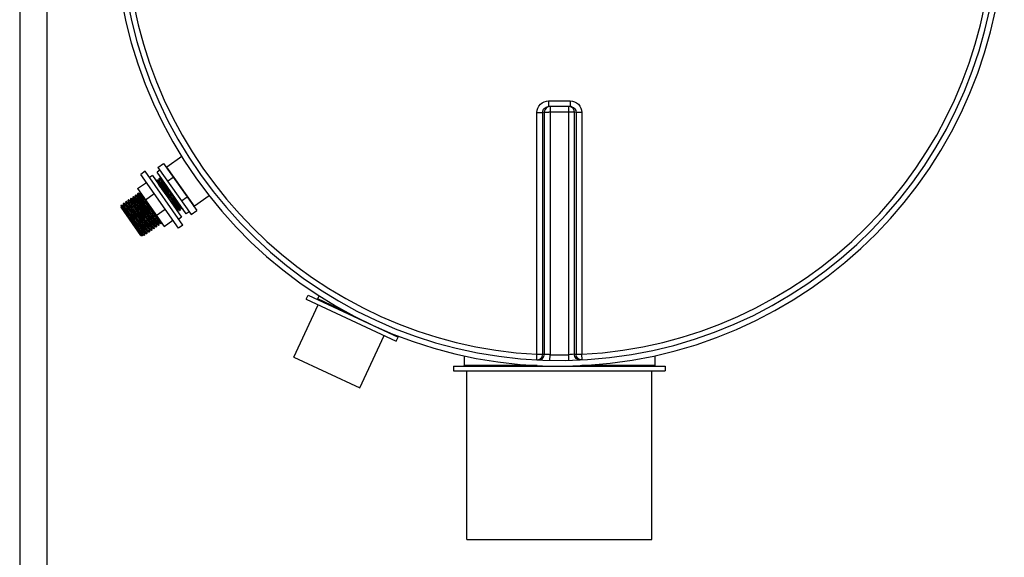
# Model space of a CAD drawing. Header units: millimetres. Extents: x 0 to 297, y 0 to 210.
# Tile 5 of 36: x 55 to 72, y 76 to 85. Entities that reach past the tile are written whole.
import ezdxf

# ---------------------------------------------------------------- set-up
doc = ezdxf.new("R2010")
doc.units = ezdxf.units.MM
doc.header["$LTSCALE"] = 16.335
doc.layers.get('0').update_dxf_attribs({"linetype": 'CONTINUOUS'})
doc.layers.add('01_GLOBAL', color=7, linetype='CONTINUOUS')
doc.layers.add('AXES_REF', color=7, linetype='CONTINUOUS')

msp = doc.modelspace()

# ---------------------------------------------------------------- linework, layer by layer
at = {"color": 7, "linetype": 'Continuous'}
for p, q in [((64.405, 83.367), (64.414, 83.367)), ((64.787, 83.367), (64.414, 83.367)), ((64.787, 83.367), (64.796, 83.367)), ((58.064, 82.5), (57.807, 82.32)), ((57.652, 82.315), (57.75, 82.384)), ((57.652, 82.315), (58.225, 81.496)), ((57.75, 82.384), (58.324, 81.565)), ((57.82, 82.075), (57.918, 82.144)), ((57.299, 81.947), (57.452, 82.054)), ((57.63, 82.092), (57.63, 82.093)), ((57.633, 82.063), (57.63, 82.092)), ((57.637, 82.097), (57.636, 82.097)), ((57.637, 82.097), (57.672, 82.08)), ((57.671, 82.121), (57.671, 82.122)), ((57.675, 82.082), (57.671, 82.121)), ((57.675, 82.082), (57.675, 82.082)), ((57.678, 82.126), (57.677, 82.126)), ((57.678, 82.126), (57.713, 82.109)), ((57.716, 82.111), (57.715, 82.121)), ((57.224, 81.766), (57.221, 81.806)), ((57.221, 81.806), (57.221, 81.806)), ((57.227, 81.81), (57.263, 81.794)), ((57.227, 81.81), (57.227, 81.81)), ((57.262, 81.834), (57.262, 81.835)), ((57.265, 81.795), (57.262, 81.834)), ((57.268, 81.839), (57.304, 81.822)), ((57.268, 81.839), (57.268, 81.839)), ((57.299, 81.947), (57.758, 81.291)), ((57.306, 81.824), (57.303, 81.863)), ((57.303, 81.863), (57.303, 81.863)), ((57.306, 81.823), (57.306, 81.824)), ((57.309, 81.868), (57.345, 81.851)), ((57.309, 81.868), (57.309, 81.868)), ((57.347, 81.853), (57.344, 81.882)), ((57.347, 81.852), (57.347, 81.853)), ((57.434, 81.755), (57.587, 81.862)), ((58.057, 81.736), (58.156, 81.805)), ((58.54, 81.821), (58.283, 81.64)), ((57.017, 81.649), (57.02, 81.666)), ((57.017, 81.648), (57.017, 81.649)), ((57.019, 81.623), (57.017, 81.648)), ((57.02, 81.666), (57.056, 81.614)), ((57.022, 81.667), (57.058, 81.65)), ((57.022, 81.667), (57.022, 81.667)), ((57.022, 81.667), (57.024, 81.666)), ((57.06, 81.652), (57.057, 81.691)), ((57.057, 81.691), (57.057, 81.691)), ((57.063, 81.695), (57.063, 81.696)), ((57.063, 81.695), (57.099, 81.679)), ((57.101, 81.68), (57.098, 81.72)), ((57.098, 81.72), (57.098, 81.72)), ((57.104, 81.724), (57.14, 81.708)), ((57.104, 81.724), (57.104, 81.724)), ((57.139, 81.748), (57.139, 81.749)), ((57.142, 81.709), (57.139, 81.748)), ((57.142, 81.709), (57.142, 81.709)), ((57.145, 81.753), (57.181, 81.736)), ((57.145, 81.753), (57.145, 81.753)), ((57.183, 81.738), (57.18, 81.777)), ((57.18, 81.777), (57.18, 81.777)), ((57.183, 81.738), (57.183, 81.738)), ((57.186, 81.782), (57.222, 81.765)), ((57.186, 81.782), (57.186, 81.782)), ((57.224, 81.766), (57.224, 81.766)), ((57.265, 81.795), (57.265, 81.795)), ((57.357, 81.132), (57.013, 81.623)), ((57.013, 81.623), (57.017, 81.622)), ((57.014, 81.623), (57.013, 81.623)), ((57.016, 81.62), (57.014, 81.623)), ((57.019, 81.623), (57.019, 81.623)), ((57.303, 81.461), (57.22, 81.574)), ((57.255, 81.599), (57.338, 81.486)), ((57.624, 81.483), (57.777, 81.59)), ((57.991, 81.582), (57.994, 81.547)), ((57.991, 81.582), (57.991, 81.582)), ((58.029, 81.567), (57.993, 81.583)), ((58.029, 81.567), (58.029, 81.567)), ((58.032, 81.61), (58.032, 81.609)), ((58.032, 81.609), (58.035, 81.571)), ((58.07, 81.595), (58.034, 81.612)), ((58.035, 81.571), (58.035, 81.571)), ((58.07, 81.595), (58.07, 81.595)), ((58.076, 81.605), (58.076, 81.6)), ((58.076, 81.6), (58.076, 81.599)), ((58.225, 81.496), (58.324, 81.565)), ((57.582, 81.295), (57.582, 81.293)), ((57.582, 81.293), (57.585, 81.256)), ((57.619, 81.28), (57.584, 81.296)), ((57.623, 81.324), (57.623, 81.322)), ((57.623, 81.322), (57.626, 81.284)), ((57.66, 81.309), (57.625, 81.325)), ((57.66, 81.309), (57.661, 81.308)), ((57.663, 81.352), (57.664, 81.35)), ((57.664, 81.35), (57.667, 81.313)), ((57.701, 81.337), (57.666, 81.354)), ((57.667, 81.313), (57.667, 81.313)), ((57.701, 81.337), (57.702, 81.337)), ((57.706, 81.366), (57.708, 81.342)), ((57.708, 81.342), (57.708, 81.341)), ((57.758, 81.291), (57.911, 81.398)), ((57.357, 81.132), (57.379, 81.128)), ((57.377, 81.152), (57.377, 81.151)), ((57.377, 81.151), (57.379, 81.129)), ((57.415, 81.136), (57.379, 81.153)), ((57.379, 81.128), (57.379, 81.129)), ((57.415, 81.136), (57.415, 81.136)), ((57.418, 81.181), (57.418, 81.18)), ((57.418, 81.18), (57.418, 81.178)), ((57.418, 81.178), (57.421, 81.141)), ((57.456, 81.165), (57.42, 81.182)), ((57.421, 81.141), (57.421, 81.141)), ((57.456, 81.165), (57.456, 81.165)), ((57.459, 81.209), (57.459, 81.207)), ((57.459, 81.207), (57.462, 81.17)), ((57.497, 81.194), (57.461, 81.21)), ((57.462, 81.17), (57.462, 81.169)), ((57.497, 81.194), (57.497, 81.194)), ((57.5, 81.238), (57.5, 81.236)), ((57.5, 81.236), (57.503, 81.198)), ((57.538, 81.222), (57.502, 81.239)), ((57.503, 81.198), (57.503, 81.198)), ((57.538, 81.222), (57.538, 81.222)), ((57.541, 81.266), (57.541, 81.264)), ((57.541, 81.264), (57.544, 81.227)), ((57.578, 81.251), (57.543, 81.268)), ((57.544, 81.227), (57.544, 81.227)), ((57.578, 81.251), (57.579, 81.251)), ((57.585, 81.256), (57.585, 81.255)), ((57.619, 81.28), (57.62, 81.28)), ((57.626, 81.284), (57.626, 81.284)), ((60.216, 80.031), (60.25, 80.103)), ((60.25, 80.103), (61.808, 79.376)), ((60.002, 79.027), (60.424, 79.934)), ((60.216, 80.031), (61.775, 79.304)), ((60.417, 80.036), (60.442, 80.09)), ((61.144, 78.495), (61.566, 79.401)), ((61.775, 79.304), (61.808, 79.376)), ((60.002, 79.027), (61.144, 78.495)), ((62.95, 79.05), (62.95, 78.881)), ((66.25, 79.05), (66.25, 78.881)), ((62.77, 78.871), (62.77, 78.791)), ((62.77, 78.871), (66.43, 78.871)), ((62.77, 78.791), (66.43, 78.791)), ((66.43, 78.871), (66.43, 78.791))]:
    msp.add_line(p, q, dxfattribs=at)
at = {"color": 9, "linetype": 'Continuous'}
for p, q in [((64.414, 83.466), (64.414, 83.367)), ((64.414, 83.466), (64.6, 83.466)), ((64.439, 83.367), (64.439, 79.07)), ((64.6, 83.466), (64.787, 83.466)), ((64.762, 79.07), (64.762, 83.367)), ((64.787, 83.466), (64.787, 83.367)), ((64.212, 79.078), (64.212, 83.266)), ((64.339, 83.27), (64.311, 83.267)), ((64.311, 79.08), (64.311, 83.267)), ((64.339, 83.27), (64.339, 79.079)), ((64.762, 83.271), (64.439, 83.271)), ((64.861, 79.079), (64.861, 83.27)), ((64.889, 83.267), (64.861, 83.27)), ((64.889, 83.267), (64.889, 79.08)), ((64.989, 83.266), (64.989, 79.078)), ((58.283, 81.64), (57.807, 82.32)), ((57.673, 82.08), (57.672, 82.08)), ((57.674, 82.079), (57.673, 82.08)), ((57.714, 82.109), (57.713, 82.109)), ((57.305, 81.822), (57.304, 81.822)), ((57.306, 81.821), (57.305, 81.822)), ((57.347, 81.85), (57.345, 81.851)), ((57.345, 81.851), (57.345, 81.851)), ((57.811, 81.817), (57.718, 81.941)), ((57.059, 81.65), (57.058, 81.65)), ((57.06, 81.649), (57.059, 81.65)), ((57.1, 81.679), (57.099, 81.679)), ((57.101, 81.677), (57.1, 81.679)), ((57.141, 81.707), (57.14, 81.708)), ((57.182, 81.736), (57.181, 81.736)), ((57.223, 81.765), (57.222, 81.765)), ((57.222, 81.765), (57.222, 81.765)), ((57.222, 81.765), (57.222, 81.765)), ((57.223, 81.764), (57.223, 81.765)), ((57.223, 81.764), (57.223, 81.764)), ((57.263, 81.793), (57.263, 81.794)), ((57.264, 81.792), (57.263, 81.793)), ((57.017, 81.621), (57.017, 81.622)), ((57.018, 81.621), (57.017, 81.621)), ((57.019, 81.62), (57.018, 81.621)), ((57.993, 81.584), (57.991, 81.585)), ((57.993, 81.584), (57.993, 81.584)), ((57.993, 81.583), (57.993, 81.584)), ((58.034, 81.612), (58.034, 81.612)), ((57.584, 81.296), (57.583, 81.297)), ((57.625, 81.325), (57.624, 81.325)), ((57.665, 81.354), (57.663, 81.356)), ((57.666, 81.354), (57.665, 81.354)), ((57.379, 81.153), (57.378, 81.154)), ((57.419, 81.182), (57.419, 81.183)), ((57.42, 81.182), (57.419, 81.182)), ((57.461, 81.21), (57.46, 81.211)), ((57.46, 81.211), (57.46, 81.211)), ((57.542, 81.268), (57.542, 81.268)), ((57.542, 81.268), (57.542, 81.268)), ((57.543, 81.268), (57.542, 81.268)), ((61.002, 79.763), (60.417, 80.036)), ((64.207, 78.981), (64.212, 79.078)), ((64.994, 78.981), (64.989, 79.078)), ((64.437, 78.972), (64.439, 79.07)), ((64.764, 78.972), (64.762, 79.07)), ((64.215, 78.881), (62.95, 78.881)), ((66.25, 78.881), (64.986, 78.881))]:
    msp.add_line(p, q, dxfattribs=at)
at = {"color": 7, "linetype": 'Continuous'}
for points in [[(57.672, 82.08), (57.672, 82.08), (57.673, 82.08), (57.673, 82.08), (57.673, 82.08), (57.674, 82.081), (57.674, 82.081), (57.675, 82.082), (57.675, 82.082), (57.675, 82.082)], [(57.713, 82.109), (57.713, 82.109), (57.714, 82.109), (57.715, 82.109), (57.715, 82.109), (57.715, 82.11), (57.715, 82.11)], [(57.715, 82.11), (57.716, 82.11), (57.716, 82.111), (57.716, 82.111)], [(57.304, 81.822), (57.304, 81.822), (57.304, 81.822), (57.305, 81.822), (57.305, 81.822), (57.306, 81.823), (57.306, 81.823), (57.306, 81.823)], [(57.345, 81.851), (57.345, 81.851), (57.345, 81.851), (57.345, 81.851), (57.346, 81.851), (57.346, 81.851), (57.347, 81.852), (57.347, 81.852), (57.347, 81.852), (57.347, 81.852)], [(57.058, 81.65), (57.058, 81.65), (57.059, 81.65), (57.059, 81.65), (57.06, 81.651), (57.06, 81.651), (57.06, 81.651)], [(57.06, 81.651), (57.06, 81.651), (57.06, 81.652), (57.06, 81.652)], [(57.099, 81.679), (57.099, 81.679), (57.099, 81.679), (57.1, 81.679), (57.1, 81.679), (57.101, 81.679), (57.101, 81.68), (57.101, 81.68)], [(57.101, 81.68), (57.101, 81.68), (57.101, 81.68), (57.101, 81.68)], [(57.14, 81.708), (57.14, 81.708), (57.141, 81.707), (57.141, 81.708), (57.142, 81.708), (57.142, 81.709), (57.142, 81.709)], [(57.181, 81.736), (57.181, 81.736), (57.181, 81.736), (57.182, 81.736), (57.182, 81.736), (57.182, 81.736), (57.183, 81.737), (57.183, 81.737), (57.183, 81.738), (57.183, 81.738)], [(57.222, 81.765), (57.222, 81.765), (57.222, 81.765), (57.222, 81.765), (57.223, 81.765), (57.223, 81.765), (57.224, 81.766), (57.224, 81.766), (57.224, 81.766), (57.224, 81.766)], [(57.263, 81.794), (57.263, 81.794), (57.263, 81.794), (57.263, 81.794), (57.264, 81.794), (57.264, 81.794), (57.265, 81.794), (57.265, 81.795), (57.265, 81.795), (57.265, 81.795)], [(57.017, 81.622), (57.017, 81.622), (57.017, 81.621), (57.018, 81.621), (57.018, 81.622), (57.019, 81.622), (57.019, 81.622), (57.019, 81.623), (57.019, 81.623), (57.019, 81.623)], [(57.993, 81.583), (57.993, 81.583), (57.993, 81.583), (57.992, 81.583), (57.992, 81.583), (57.991, 81.582), (57.991, 81.582), (57.991, 81.582)], [(58.034, 81.612), (58.034, 81.612), (58.034, 81.612), (58.034, 81.612), (58.033, 81.612), (58.033, 81.612), (58.032, 81.611), (58.032, 81.611), (58.032, 81.611)], [(58.032, 81.611), (58.032, 81.611), (58.032, 81.61), (58.032, 81.61)], [(57.584, 81.296), (57.584, 81.296), (57.584, 81.296), (57.583, 81.297), (57.583, 81.296), (57.582, 81.296), (57.582, 81.296), (57.582, 81.295), (57.582, 81.295)], [(57.582, 81.295), (57.582, 81.295), (57.582, 81.295), (57.582, 81.295)], [(57.625, 81.325), (57.625, 81.325), (57.625, 81.325), (57.624, 81.325), (57.624, 81.325), (57.623, 81.325), (57.623, 81.325), (57.623, 81.324), (57.623, 81.324)], [(57.623, 81.324), (57.623, 81.324), (57.623, 81.324), (57.623, 81.324)], [(57.666, 81.354), (57.666, 81.354), (57.665, 81.354), (57.665, 81.354), (57.665, 81.354), (57.664, 81.353), (57.664, 81.353), (57.663, 81.352), (57.663, 81.352)], [(57.379, 81.153), (57.379, 81.153), (57.379, 81.153), (57.378, 81.153), (57.378, 81.153), (57.377, 81.153), (57.377, 81.152), (57.377, 81.152), (57.377, 81.152)], [(57.42, 81.182), (57.42, 81.182), (57.42, 81.182), (57.42, 81.182), (57.419, 81.182), (57.418, 81.181), (57.418, 81.181), (57.418, 81.181), (57.418, 81.181)], [(57.461, 81.21), (57.461, 81.21), (57.461, 81.21), (57.461, 81.21), (57.46, 81.21), (57.459, 81.21), (57.459, 81.21), (57.459, 81.209), (57.459, 81.209)], [(57.459, 81.209), (57.459, 81.209), (57.459, 81.209), (57.459, 81.209)], [(57.502, 81.239), (57.502, 81.239), (57.502, 81.239), (57.501, 81.239), (57.501, 81.239), (57.5, 81.239), (57.5, 81.238), (57.5, 81.238), (57.5, 81.238)], [(57.5, 81.238), (57.5, 81.238), (57.5, 81.238), (57.5, 81.238)], [(57.543, 81.268), (57.543, 81.268), (57.543, 81.268), (57.542, 81.268), (57.542, 81.268), (57.541, 81.268), (57.541, 81.267), (57.541, 81.267), (57.541, 81.267)], [(57.541, 81.267), (57.541, 81.266), (57.541, 81.266), (57.541, 81.266)]]:
    msp.add_lwpolyline(points, dxfattribs=at)
for centre, radius, start, end in [((64.6, 86.571), 7.6, 181.5077, 178.4922), ((57.813, 82.312), 0.01, 125.0043, 215.0043), ((58.277, 81.649), 0.01, 215.0043, 305.0043), ((56.936, 81.552), 0.106, 40.2014, 40.503), ((60.408, 80.041), 0.01, 245, 335), ((61.659, 79.457), 0.01, 171.923, 245), ((62.94, 78.881), 0.01, 270, 360), ((66.26, 78.881), 0.01, 180, 270)]:
    msp.add_arc(centre, radius, start, end, dxfattribs=at)
at = {"color": 9, "linetype": 'Continuous'}
for centre, radius, start, end in [((64.6, 86.571), 7.503, 182.9675, 267.0325), ((64.6, 86.571), 7.503, 272.9675, 357.0325), ((64.438, 83.271), 0.0981, 112.5703, 120.1619), ((64.438, 83.271), 0.0985, 104.9841, 112.5387), ((64.787, 83.262), 0.105, 78.3693, 84.7148), ((64.786, 83.26), 0.107, 72.9521, 78.38), ((64.439, 74.685), 8.585, 89.9999, 90.1443), ((64.762, 74.689), 8.581, 89.8533, 90.0002), ((57.177, 81.729), 0.00798, 52.1734, 52.7175), ((64.975, 86.994), 9.188, 216.8583, 217.0178), ((58.038, 81.618), 0.00744, 231.9417, 233.7626), ((57.588, 81.303), 0.00752, 231.9274, 233.6435), ((57.629, 81.331), 0.00743, 231.9438, 233.7809), ((57.385, 81.162), 0.0102, 230.1919, 231.8779), ((64.7, 86.568), 7.498, 267.0319, 267.2468), ((64.501, 86.568), 7.498, 272.7532, 272.9681), ((64.6, 86.566), 7.498, 268.764, 271.236)]:
    msp.add_arc(centre, radius, start, end, dxfattribs=at)
for points, knots in [([(64.212, 83.266), (64.212, 83.317), (64.256, 83.424), (64.362, 83.466), (64.414, 83.466)], [0, 0, 0, 0, 0.499825, 1, 1, 1, 1]), ([(64.311, 83.267), (64.311, 83.292), (64.331, 83.342), (64.38, 83.365), (64.405, 83.367)], [0, 0, 0, 0, 0.500557, 1, 1, 1, 1]), ([(64.787, 83.466), (64.838, 83.466), (64.945, 83.424), (64.989, 83.317), (64.989, 83.266)], [0, 0, 0, 0, 0.50046, 1, 1, 1, 1]), ([(64.212, 83.266), (64.224, 83.266), (64.257, 83.266), (64.29, 83.265), (64.311, 83.267)], [0, 0, 0, 0, 0.356432, 1, 1, 1, 1]), ([(64.339, 83.27), (64.342, 83.27), (64.368, 83.27), (64.394, 83.27), (64.417, 83.271)], [0, 0, 0, 0, 0.108156, 1, 1, 1, 1]), ([(64.861, 83.27), (64.859, 83.27), (64.833, 83.27), (64.807, 83.27), (64.784, 83.271)], [0, 0, 0, 0, 0.108162, 1, 1, 1, 1]), ([(64.989, 83.266), (64.977, 83.266), (64.944, 83.266), (64.911, 83.265), (64.889, 83.267)], [0, 0, 0, 0, 0.356432, 1, 1, 1, 1]), ([(57.991, 81.585), (57.985, 81.591), (57.97, 81.611), (57.94, 81.648), (57.9, 81.703), (57.834, 81.791), (57.756, 81.897), (57.693, 81.98), (57.666, 82.017)], [0, 0, 0, 0, 0.046871, 0.138817, 0.267538, 0.421322, 0.747044, 1, 1, 1, 1]), ([(58.031, 81.61), (58.028, 81.612), (58.022, 81.619), (58.011, 81.634), (57.994, 81.656), (57.962, 81.697), (57.916, 81.759), (57.856, 81.84), (57.795, 81.922), (57.741, 81.994), (57.705, 82.042), (57.684, 82.068), (57.677, 82.077), (57.674, 82.079)], [0, 0, 0, 0, 0.015695, 0.047668, 0.094914, 0.155855, 0.310228, 0.490147, 0.671534, 0.830114, 0.944677, 0.98039, 1, 1, 1, 1]), ([(58.034, 81.612), (58.031, 81.615), (58.024, 81.623), (58.011, 81.639), (57.992, 81.663), (57.958, 81.709), (57.908, 81.776), (57.843, 81.862), (57.79, 81.935), (57.749, 81.989), (57.724, 82.022), (57.704, 82.049), (57.691, 82.066), (57.681, 82.076), (57.679, 82.079), (57.675, 82.083), (57.675, 82.082)], [0, 0, 0, 0, 0.017997, 0.053887, 0.106393, 0.173571, 0.341458, 0.53269, 0.718931, 0.801412, 0.872589, 0.929805, 0.970931, 0.984964, 0.994476, 1, 1, 1, 1]), ([(57.8, 81.999), (57.789, 82.013), (57.769, 82.039), (57.744, 82.074), (57.726, 82.095), (57.717, 82.107), (57.714, 82.109)], [0, 0, 0, 0, 0.392689, 0.700753, 0.906921, 1, 1, 1, 1]), ([(57.747, 82.074), (57.743, 82.08), (57.735, 82.09), (57.726, 82.101), (57.72, 82.107), (57.719, 82.11), (57.716, 82.111), (57.716, 82.111)], [0, 0, 0, 0, 0.457024, 0.779367, 0.887581, 0.959719, 1, 1, 1, 1]), ([(57.663, 81.356), (57.655, 81.364), (57.632, 81.394), (57.589, 81.45), (57.533, 81.526), (57.47, 81.611), (57.417, 81.682), (57.378, 81.734), (57.354, 81.766), (57.334, 81.792), (57.322, 81.808), (57.313, 81.818), (57.311, 81.821), (57.306, 81.825), (57.306, 81.824)], [0, 0, 0, 0, 0.063191, 0.18814, 0.357115, 0.546048, 0.728013, 0.808137, 0.877083, 0.932378, 0.972047, 0.985563, 0.994709, 1, 1, 1, 1]), ([(57.663, 81.352), (57.664, 81.351), (57.659, 81.355), (57.657, 81.358), (57.648, 81.368), (57.635, 81.384), (57.615, 81.41), (57.591, 81.442), (57.552, 81.495), (57.499, 81.566), (57.436, 81.651), (57.379, 81.727), (57.34, 81.779), (57.317, 81.808), (57.309, 81.817), (57.306, 81.821)], [0, 0, 0, 0, 0.005389, 0.01461, 0.028214, 0.068088, 0.12362, 0.192817, 0.273189, 0.455564, 0.644666, 0.81345, 0.93779, 0.97743, 1, 1, 1, 1]), ([(57.574, 81.555), (57.546, 81.592), (57.506, 81.647), (57.454, 81.717), (57.418, 81.764), (57.391, 81.8), (57.365, 81.832), (57.359, 81.842), (57.347, 81.854), (57.347, 81.853)], [0, 0, 0, 0, 0.368881, 0.545202, 0.702966, 0.833463, 0.929508, 0.985853, 1, 1, 1, 1]), ([(57.623, 81.483), (57.595, 81.52), (57.538, 81.597), (57.469, 81.691), (57.416, 81.761), (57.385, 81.802), (57.363, 81.83), (57.351, 81.845), (57.347, 81.85)], [0, 0, 0, 0, 0.30548, 0.625001, 0.764338, 0.877764, 0.958011, 1, 1, 1, 1]), ([(57.991, 81.582), (57.991, 81.58), (57.986, 81.585), (57.984, 81.588), (57.974, 81.6), (57.96, 81.618), (57.937, 81.647), (57.91, 81.683), (57.868, 81.74), (57.834, 81.785), (57.811, 81.817)], [0, 0, 0, 0, 0.012346, 0.03322, 0.063897, 0.153395, 0.277291, 0.43057, 0.607005, 1, 1, 1, 1]), ([(57.419, 81.183), (57.416, 81.185), (57.409, 81.194), (57.395, 81.211), (57.376, 81.235), (57.342, 81.281), (57.291, 81.348), (57.228, 81.434), (57.174, 81.506), (57.134, 81.56), (57.11, 81.592), (57.089, 81.619), (57.076, 81.636), (57.067, 81.646), (57.065, 81.649), (57.06, 81.653), (57.06, 81.652)], [0, 0, 0, 0, 0.019549, 0.056707, 0.110158, 0.177944, 0.346086, 0.536541, 0.721435, 0.803198, 0.873711, 0.930377, 0.971115, 0.985026, 0.994466, 1, 1, 1, 1]), ([(57.417, 81.18), (57.414, 81.181), (57.409, 81.189), (57.397, 81.202), (57.381, 81.224), (57.359, 81.252), (57.334, 81.285), (57.295, 81.337), (57.243, 81.407), (57.182, 81.49), (57.129, 81.562), (57.091, 81.611), (57.07, 81.637), (57.063, 81.646), (57.06, 81.649)], [0, 0, 0, 0, 0.014653, 0.045622, 0.091944, 0.152075, 0.223995, 0.305281, 0.484764, 0.666517, 0.826226, 0.94254, 0.979292, 1, 1, 1, 1]), ([(57.46, 81.211), (57.457, 81.214), (57.449, 81.223), (57.436, 81.24), (57.416, 81.265), (57.382, 81.31), (57.332, 81.378), (57.268, 81.464), (57.215, 81.536), (57.175, 81.589), (57.15, 81.621), (57.13, 81.648), (57.117, 81.664), (57.108, 81.675), (57.106, 81.678), (57.101, 81.682), (57.101, 81.68)], [0, 0, 0, 0, 0.020126, 0.057764, 0.111581, 0.179614, 0.347906, 0.538127, 0.72255, 0.804045, 0.8743, 0.930737, 0.971291, 0.985132, 0.994518, 1, 1, 1, 1]), ([(57.458, 81.209), (57.455, 81.21), (57.45, 81.217), (57.438, 81.231), (57.422, 81.252), (57.4, 81.28), (57.375, 81.314), (57.336, 81.366), (57.284, 81.436), (57.223, 81.518), (57.17, 81.59), (57.133, 81.639), (57.111, 81.666), (57.104, 81.675), (57.101, 81.677)], [0, 0, 0, 0, 0.01456, 0.045443, 0.091691, 0.151761, 0.223636, 0.304892, 0.484364, 0.666165, 0.825969, 0.942408, 0.979226, 1, 1, 1, 1]), ([(57.244, 81.574), (57.231, 81.591), (57.208, 81.622), (57.177, 81.663), (57.155, 81.69), (57.145, 81.704), (57.141, 81.707)], [0, 0, 0, 0, 0.384863, 0.692679, 0.90243, 1, 1, 1, 1]), ([(57.247, 81.575), (57.233, 81.595), (57.212, 81.622), (57.187, 81.656), (57.171, 81.676), (57.159, 81.691), (57.152, 81.701), (57.146, 81.706), (57.145, 81.708), (57.142, 81.71), (57.142, 81.709)], [0, 0, 0, 0, 0.424196, 0.60083, 0.748561, 0.864197, 0.945264, 0.972297, 0.990185, 1, 1, 1, 1]), ([(57.539, 81.266), (57.537, 81.268), (57.53, 81.276), (57.518, 81.291), (57.501, 81.313), (57.458, 81.369), (57.406, 81.44), (57.345, 81.523), (57.298, 81.585), (57.256, 81.641), (57.223, 81.686), (57.198, 81.716), (57.187, 81.732), (57.182, 81.736)], [0, 0, 0, 0, 0.016821, 0.050105, 0.098777, 0.161187, 0.407599, 0.546515, 0.681858, 0.803231, 0.901317, 0.968599, 1, 1, 1, 1]), ([(57.542, 81.268), (57.539, 81.27), (57.533, 81.279), (57.519, 81.295), (57.5, 81.319), (57.466, 81.364), (57.416, 81.432), (57.352, 81.518), (57.298, 81.591), (57.258, 81.645), (57.233, 81.678), (57.212, 81.705), (57.199, 81.721), (57.19, 81.732), (57.188, 81.735), (57.183, 81.739), (57.183, 81.738)], [0, 0, 0, 0, 0.01805, 0.053984, 0.106524, 0.173724, 0.341623, 0.532831, 0.719026, 0.801483, 0.872637, 0.929831, 0.970942, 0.984971, 0.994478, 1, 1, 1, 1]), ([(57.58, 81.295), (57.578, 81.297), (57.572, 81.304), (57.56, 81.319), (57.543, 81.341), (57.511, 81.382), (57.465, 81.444), (57.404, 81.526), (57.343, 81.608), (57.296, 81.671), (57.264, 81.714), (57.246, 81.737), (57.233, 81.753), (57.226, 81.761), (57.223, 81.764)], [0, 0, 0, 0, 0.016026, 0.048342, 0.095925, 0.157183, 0.312075, 0.492274, 0.673624, 0.831815, 0.895399, 0.945657, 0.980904, 1, 1, 1, 1]), ([(57.583, 81.297), (57.58, 81.299), (57.574, 81.307), (57.56, 81.324), (57.541, 81.348), (57.507, 81.393), (57.457, 81.461), (57.393, 81.547), (57.339, 81.62), (57.299, 81.673), (57.274, 81.707), (57.253, 81.733), (57.24, 81.75), (57.231, 81.761), (57.229, 81.764), (57.224, 81.768), (57.224, 81.766)], [0, 0, 0, 0, 0.018007, 0.053904, 0.106417, 0.173599, 0.341488, 0.532715, 0.718948, 0.801425, 0.872598, 0.929809, 0.970933, 0.984965, 0.994476, 1, 1, 1, 1]), ([(57.621, 81.323), (57.619, 81.325), (57.613, 81.332), (57.601, 81.347), (57.585, 81.368), (57.553, 81.409), (57.507, 81.471), (57.446, 81.553), (57.386, 81.635), (57.332, 81.707), (57.295, 81.755), (57.274, 81.781), (57.267, 81.79), (57.264, 81.792)], [0, 0, 0, 0, 0.015371, 0.047059, 0.094068, 0.154828, 0.309011, 0.488961, 0.670556, 0.829453, 0.944367, 0.980244, 1, 1, 1, 1]), ([(57.624, 81.326), (57.621, 81.328), (57.614, 81.336), (57.601, 81.352), (57.582, 81.377), (57.548, 81.422), (57.498, 81.489), (57.434, 81.576), (57.38, 81.648), (57.34, 81.702), (57.315, 81.735), (57.294, 81.762), (57.281, 81.779), (57.272, 81.789), (57.27, 81.792), (57.265, 81.796), (57.265, 81.795)], [0, 0, 0, 0, 0.017995, 0.053883, 0.106389, 0.173565, 0.341452, 0.532685, 0.718927, 0.80141, 0.872587, 0.929803, 0.97093, 0.984964, 0.994475, 1, 1, 1, 1]), ([(57.378, 81.154), (57.375, 81.156), (57.368, 81.165), (57.355, 81.181), (57.336, 81.206), (57.301, 81.251), (57.251, 81.319), (57.187, 81.405), (57.133, 81.477), (57.094, 81.531), (57.069, 81.564), (57.048, 81.59), (57.035, 81.607), (57.026, 81.617), (57.024, 81.62), (57.019, 81.624), (57.019, 81.623)], [0, 0, 0, 0, 0.018945, 0.055647, 0.108793, 0.176407, 0.344543, 0.535321, 0.720716, 0.802733, 0.87347, 0.930308, 0.971149, 0.985083, 0.994522, 1, 1, 1, 1]), ([(57.377, 81.151), (57.377, 81.15), (57.372, 81.154), (57.37, 81.157), (57.361, 81.167), (57.349, 81.183), (57.329, 81.209), (57.304, 81.241), (57.265, 81.294), (57.213, 81.365), (57.149, 81.45), (57.093, 81.526), (57.05, 81.581), (57.028, 81.611), (57.019, 81.62)], [0, 0, 0, 0, 0.00536, 0.014565, 0.028154, 0.068001, 0.123498, 0.192643, 0.272942, 0.455135, 0.644099, 0.812886, 0.937419, 1, 1, 1, 1]), ([(57.498, 81.238), (57.494, 81.241), (57.485, 81.253), (57.465, 81.277), (57.439, 81.312), (57.405, 81.357), (57.367, 81.408), (57.313, 81.481), (57.272, 81.537), (57.244, 81.574)], [0, 0, 0, 0, 0.036169, 0.110079, 0.217626, 0.352692, 0.507542, 0.673346, 1, 1, 1, 1]), ([(57.502, 81.239), (57.501, 81.24), (57.498, 81.243), (57.492, 81.249), (57.484, 81.259), (57.469, 81.278), (57.445, 81.309), (57.412, 81.354), (57.373, 81.406), (57.317, 81.481), (57.275, 81.538), (57.247, 81.575)], [0, 0, 0, 0, 0.009597, 0.029446, 0.059356, 0.098901, 0.204413, 0.339689, 0.496588, 0.665702, 1, 1, 1, 1]), ([(58.032, 81.61), (58.032, 81.61), (58.032, 81.61), (58.031, 81.61), (58.031, 81.61)], [0, 0, 0, 0, 0.365752, 1, 1, 1, 1]), ([(57.582, 81.295), (57.582, 81.295), (57.581, 81.294), (57.581, 81.295), (57.58, 81.295)], [0, 0, 0, 0, 0.352937, 1, 1, 1, 1]), ([(57.623, 81.324), (57.623, 81.323), (57.622, 81.323), (57.622, 81.323), (57.621, 81.323)], [0, 0, 0, 0, 0.380356, 1, 1, 1, 1]), ([(57.418, 81.18), (57.418, 81.18), (57.418, 81.179), (57.417, 81.18), (57.417, 81.18)], [0, 0, 0, 0, 0.411921, 1, 1, 1, 1]), ([(57.459, 81.209), (57.459, 81.209), (57.459, 81.208), (57.458, 81.208), (57.458, 81.209)], [0, 0, 0, 0, 0.416311, 1, 1, 1, 1]), ([(57.5, 81.238), (57.5, 81.237), (57.499, 81.237), (57.499, 81.237), (57.498, 81.238)], [0, 0, 0, 0, 0.30386, 1, 1, 1, 1]), ([(57.541, 81.266), (57.541, 81.266), (57.54, 81.265), (57.54, 81.266), (57.539, 81.266)], [0, 0, 0, 0, 0.328654, 1, 1, 1, 1]), ([(64.207, 78.981), (64.233, 78.979), (64.289, 78.999), (64.311, 79.054), (64.311, 79.08)], [0, 0, 0, 0, 0.498567, 1, 1, 1, 1]), ([(64.212, 79.078), (64.224, 79.078), (64.257, 79.079), (64.29, 79.076), (64.311, 79.08)], [0, 0, 0, 0, 0.356334, 1, 1, 1, 1]), ([(64.235, 78.979), (64.261, 78.978), (64.317, 78.998), (64.339, 79.053), (64.339, 79.079)], [0, 0, 0, 0, 0.498599, 1, 1, 1, 1]), ([(64.439, 79.07), (64.427, 79.07), (64.394, 79.073), (64.36, 79.073), (64.339, 79.079)], [0, 0, 0, 0, 0.355616, 1, 1, 1, 1]), ([(64.861, 79.079), (64.858, 79.078), (64.825, 79.074), (64.792, 79.071), (64.762, 79.07)], [0, 0, 0, 0, 0.109867, 1, 1, 1, 1]), ([(64.965, 78.979), (64.939, 78.978), (64.884, 78.998), (64.861, 79.053), (64.861, 79.079)], [0, 0, 0, 0, 0.498599, 1, 1, 1, 1]), ([(64.889, 79.08), (64.893, 79.08), (64.926, 79.079), (64.959, 79.078), (64.989, 79.078)], [0, 0, 0, 0, 0.109221, 1, 1, 1, 1]), ([(64.994, 78.981), (64.968, 78.979), (64.912, 78.999), (64.89, 79.054), (64.889, 79.08)], [0, 0, 0, 0, 0.498597, 1, 1, 1, 1])]:
    msp.add_open_spline(points, degree=3, knots=knots, dxfattribs=at)
for points in [[(64.389, 83.356), (64.36, 83.339), (64.339, 83.303), (64.339, 83.27)], [(64.861, 83.27), (64.861, 83.312), (64.823, 83.359), (64.782, 83.367)], [(64.818, 83.363), (64.856, 83.351), (64.889, 83.307), (64.889, 83.267)]]:
    msp.add_open_spline(points, degree=3, dxfattribs=at)
at = {"color": 7, "linetype": 'Continuous'}
for points, knots in [([(57.63, 82.093), (57.631, 82.093), (57.633, 82.091), (57.636, 82.088), (57.641, 82.082), (57.648, 82.073), (57.657, 82.062), (57.671, 82.044), (57.693, 82.015), (57.722, 81.975), (57.756, 81.93), (57.792, 81.881), (57.817, 81.847), (57.83, 81.83)], [0, 0, 0, 0, 0.00536, 0.019932, 0.043862, 0.076963, 0.11893, 0.169369, 0.293651, 0.445051, 0.617761, 0.805135, 1, 1, 1, 1]), ([(57.836, 81.834), (57.812, 81.867), (57.776, 81.915), (57.731, 81.976), (57.702, 82.015), (57.677, 82.048), (57.658, 82.073), (57.645, 82.087), (57.639, 82.096), (57.637, 82.097)], [0, 0, 0, 0, 0.373066, 0.542573, 0.69233, 0.816898, 0.911756, 0.973479, 1, 1, 1, 1]), ([(57.671, 82.122), (57.672, 82.122), (57.674, 82.12), (57.677, 82.117), (57.682, 82.11), (57.689, 82.102), (57.697, 82.091), (57.712, 82.072), (57.734, 82.044), (57.763, 82.004), (57.797, 81.959), (57.833, 81.91), (57.858, 81.876), (57.871, 81.858)], [0, 0, 0, 0, 0.00536, 0.019932, 0.043862, 0.076963, 0.11893, 0.169369, 0.293651, 0.445051, 0.617761, 0.805135, 1, 1, 1, 1]), ([(57.877, 81.863), (57.853, 81.896), (57.817, 81.944), (57.772, 82.005), (57.743, 82.044), (57.718, 82.076), (57.699, 82.101), (57.686, 82.116), (57.68, 82.124), (57.678, 82.126)], [0, 0, 0, 0, 0.373065, 0.542572, 0.692328, 0.816899, 0.911757, 0.97348, 1, 1, 1, 1]), ([(57.221, 81.806), (57.221, 81.806), (57.223, 81.804), (57.226, 81.801), (57.232, 81.795), (57.238, 81.787), (57.247, 81.776), (57.262, 81.757), (57.283, 81.728), (57.313, 81.689), (57.346, 81.643), (57.383, 81.594), (57.408, 81.56), (57.42, 81.543)], [0, 0, 0, 0, 0.00536, 0.019932, 0.043862, 0.076963, 0.11893, 0.169369, 0.293651, 0.445051, 0.617761, 0.805135, 1, 1, 1, 1]), ([(57.426, 81.547), (57.402, 81.58), (57.367, 81.628), (57.321, 81.689), (57.292, 81.729), (57.267, 81.761), (57.249, 81.786), (57.236, 81.801), (57.23, 81.809), (57.227, 81.81)], [0, 0, 0, 0, 0.37306, 0.542567, 0.692326, 0.816896, 0.911753, 0.973478, 1, 1, 1, 1]), ([(57.262, 81.835), (57.262, 81.835), (57.264, 81.833), (57.267, 81.83), (57.273, 81.824), (57.279, 81.815), (57.288, 81.804), (57.302, 81.785), (57.324, 81.757), (57.354, 81.717), (57.387, 81.672), (57.424, 81.623), (57.449, 81.589), (57.461, 81.572)], [0, 0, 0, 0, 0.00536, 0.019932, 0.043862, 0.076963, 0.11893, 0.169369, 0.293651, 0.445051, 0.617761, 0.805135, 1, 1, 1, 1]), ([(57.467, 81.576), (57.443, 81.609), (57.408, 81.657), (57.362, 81.718), (57.333, 81.757), (57.308, 81.789), (57.29, 81.814), (57.277, 81.829), (57.271, 81.838), (57.268, 81.839)], [0, 0, 0, 0, 0.373063, 0.54257, 0.692329, 0.816898, 0.911755, 0.973479, 1, 1, 1, 1]), ([(57.303, 81.863), (57.303, 81.864), (57.305, 81.861), (57.308, 81.859), (57.314, 81.852), (57.32, 81.844), (57.329, 81.833), (57.343, 81.814), (57.365, 81.785), (57.395, 81.746), (57.428, 81.701), (57.465, 81.651), (57.49, 81.618), (57.502, 81.6)], [0, 0, 0, 0, 0.005359, 0.019931, 0.043862, 0.076962, 0.118929, 0.169369, 0.293651, 0.445051, 0.61776, 0.805135, 1, 1, 1, 1]), ([(57.508, 81.604), (57.484, 81.637), (57.448, 81.686), (57.403, 81.747), (57.374, 81.786), (57.349, 81.818), (57.331, 81.843), (57.318, 81.858), (57.312, 81.866), (57.309, 81.868)], [0, 0, 0, 0, 0.373066, 0.542573, 0.692329, 0.816899, 0.911756, 0.973479, 1, 1, 1, 1]), ([(57.83, 81.83), (57.854, 81.797), (57.89, 81.749), (57.935, 81.687), (57.964, 81.648), (57.989, 81.616), (58.007, 81.591), (58.021, 81.576), (58.026, 81.568), (58.029, 81.567)], [0, 0, 0, 0, 0.373095, 0.5426, 0.692353, 0.816913, 0.91176, 0.973479, 1, 1, 1, 1]), ([(58.035, 81.571), (58.035, 81.57), (58.033, 81.573), (58.03, 81.575), (58.025, 81.582), (58.018, 81.59), (58.009, 81.601), (57.995, 81.62), (57.973, 81.649), (57.943, 81.688), (57.91, 81.734), (57.874, 81.783), (57.849, 81.817), (57.836, 81.834)], [0, 0, 0, 0, 0.005356, 0.019929, 0.043855, 0.07695, 0.118914, 0.169346, 0.293617, 0.445006, 0.617717, 0.805107, 1, 1, 1, 1]), ([(57.871, 81.858), (57.895, 81.825), (57.931, 81.777), (57.976, 81.716), (58.005, 81.677), (58.03, 81.645), (58.048, 81.62), (58.061, 81.605), (58.067, 81.597), (58.07, 81.595)], [0, 0, 0, 0, 0.373095, 0.5426, 0.692353, 0.816913, 0.91176, 0.973479, 1, 1, 1, 1]), ([(58.076, 81.599), (58.076, 81.599), (58.074, 81.602), (58.071, 81.604), (58.066, 81.611), (58.059, 81.619), (58.05, 81.63), (58.036, 81.649), (58.014, 81.677), (57.984, 81.717), (57.951, 81.762), (57.915, 81.811), (57.89, 81.845), (57.877, 81.863)], [0, 0, 0, 0, 0.005356, 0.019929, 0.043856, 0.076952, 0.118916, 0.169348, 0.293619, 0.445011, 0.617722, 0.80511, 1, 1, 1, 1]), ([(57.017, 81.649), (57.018, 81.653), (57.032, 81.641), (57.04, 81.632), (57.051, 81.62), (57.056, 81.614)], [0, 0, 0, 0, 0.221676, 0.543307, 1, 1, 1, 1]), ([(57.024, 81.666), (57.027, 81.663), (57.034, 81.654), (57.049, 81.635), (57.07, 81.609), (57.107, 81.559), (57.161, 81.485), (57.219, 81.407), (57.268, 81.341), (57.302, 81.294), (57.334, 81.251), (57.362, 81.214), (57.383, 81.187), (57.396, 81.169), (57.405, 81.159), (57.411, 81.151), (57.416, 81.145), (57.419, 81.142), (57.421, 81.14), (57.421, 81.141)], [0, 0, 0, 0, 0.018813, 0.0548, 0.106712, 0.172697, 0.336996, 0.524306, 0.618276, 0.707943, 0.790084, 0.86175, 0.920367, 0.944106, 0.963838, 0.979389, 0.990625, 0.99747, 1, 1, 1, 1]), ([(57.057, 81.691), (57.057, 81.692), (57.06, 81.689), (57.062, 81.687), (57.068, 81.68), (57.075, 81.672), (57.083, 81.661), (57.098, 81.642), (57.119, 81.613), (57.149, 81.574), (57.183, 81.529), (57.219, 81.479), (57.244, 81.445), (57.257, 81.428)], [0, 0, 0, 0, 0.00536, 0.019932, 0.043862, 0.076963, 0.11893, 0.169369, 0.293651, 0.445051, 0.617761, 0.805135, 1, 1, 1, 1]), ([(57.263, 81.432), (57.238, 81.465), (57.203, 81.513), (57.157, 81.575), (57.128, 81.614), (57.104, 81.646), (57.085, 81.671), (57.072, 81.686), (57.066, 81.694), (57.063, 81.695)], [0, 0, 0, 0, 0.373061, 0.542564, 0.692322, 0.816896, 0.911755, 0.973479, 1, 1, 1, 1]), ([(57.098, 81.72), (57.098, 81.72), (57.101, 81.718), (57.103, 81.715), (57.109, 81.709), (57.116, 81.701), (57.124, 81.69), (57.139, 81.671), (57.16, 81.642), (57.19, 81.602), (57.223, 81.557), (57.26, 81.508), (57.285, 81.474), (57.298, 81.457)], [0, 0, 0, 0, 0.00536, 0.019932, 0.043862, 0.076963, 0.11893, 0.169369, 0.293651, 0.445051, 0.617761, 0.805135, 1, 1, 1, 1]), ([(57.22, 81.574), (57.205, 81.594), (57.184, 81.623), (57.157, 81.659), (57.14, 81.68), (57.127, 81.698), (57.117, 81.711), (57.109, 81.719), (57.106, 81.723), (57.104, 81.724)], [0, 0, 0, 0, 0.396603, 0.565078, 0.709409, 0.826913, 0.915443, 0.973414, 1, 1, 1, 1]), ([(57.139, 81.749), (57.139, 81.749), (57.14, 81.748), (57.142, 81.746), (57.145, 81.743), (57.15, 81.737), (57.16, 81.725), (57.173, 81.708), (57.19, 81.686), (57.218, 81.649), (57.24, 81.619), (57.255, 81.599)], [0, 0, 0, 0, 0.005254, 0.018582, 0.04037, 0.070585, 0.155738, 0.272428, 0.41836, 0.59062, 1, 1, 1, 1]), ([(57.344, 81.49), (57.32, 81.523), (57.285, 81.571), (57.239, 81.632), (57.21, 81.671), (57.186, 81.703), (57.167, 81.728), (57.154, 81.743), (57.148, 81.752), (57.145, 81.753)], [0, 0, 0, 0, 0.373057, 0.542561, 0.692321, 0.816895, 0.911753, 0.973478, 1, 1, 1, 1]), ([(57.18, 81.777), (57.18, 81.778), (57.182, 81.775), (57.185, 81.773), (57.191, 81.766), (57.197, 81.758), (57.206, 81.747), (57.221, 81.728), (57.242, 81.699), (57.272, 81.66), (57.305, 81.615), (57.342, 81.565), (57.367, 81.531), (57.379, 81.514)], [0, 0, 0, 0, 0.00536, 0.019932, 0.043862, 0.076963, 0.11893, 0.169369, 0.293651, 0.445051, 0.617761, 0.805135, 1, 1, 1, 1]), ([(57.385, 81.518), (57.361, 81.551), (57.326, 81.6), (57.28, 81.661), (57.251, 81.7), (57.226, 81.732), (57.208, 81.757), (57.195, 81.772), (57.189, 81.78), (57.186, 81.782)], [0, 0, 0, 0, 0.373057, 0.542564, 0.692324, 0.816896, 0.911753, 0.973478, 1, 1, 1, 1]), ([(57.191, 81.382), (57.154, 81.434), (57.103, 81.504), (57.045, 81.583), (57.024, 81.611), (57.016, 81.62)], [0, 0, 0, 0, 0.649524, 0.876666, 1, 1, 1, 1]), ([(57.415, 81.136), (57.413, 81.137), (57.409, 81.143), (57.4, 81.153), (57.387, 81.17), (57.37, 81.192), (57.349, 81.219), (57.316, 81.263), (57.27, 81.325), (57.213, 81.404), (57.141, 81.501), (57.089, 81.571), (57.056, 81.614)], [0, 0, 0, 0, 0.010329, 0.033449, 0.068894, 0.115841, 0.173177, 0.239544, 0.392876, 0.561337, 0.728988, 1, 1, 1, 1]), ([(57.503, 81.198), (57.502, 81.198), (57.5, 81.2), (57.497, 81.203), (57.492, 81.209), (57.485, 81.217), (57.477, 81.228), (57.462, 81.247), (57.441, 81.276), (57.411, 81.315), (57.377, 81.361), (57.341, 81.41), (57.316, 81.444), (57.303, 81.461)], [0, 0, 0, 0, 0.005357, 0.01993, 0.043857, 0.076953, 0.118917, 0.169349, 0.293625, 0.445018, 0.617726, 0.805109, 1, 1, 1, 1]), ([(57.338, 81.486), (57.363, 81.452), (57.398, 81.404), (57.444, 81.343), (57.473, 81.304), (57.497, 81.272), (57.516, 81.247), (57.529, 81.232), (57.535, 81.224), (57.538, 81.222)], [0, 0, 0, 0, 0.373095, 0.5426, 0.692353, 0.816913, 0.91176, 0.973479, 1, 1, 1, 1]), ([(57.544, 81.227), (57.543, 81.226), (57.541, 81.229), (57.538, 81.231), (57.533, 81.238), (57.526, 81.246), (57.518, 81.257), (57.503, 81.276), (57.482, 81.305), (57.452, 81.344), (57.418, 81.389), (57.382, 81.439), (57.357, 81.472), (57.344, 81.49)], [0, 0, 0, 0, 0.005357, 0.01993, 0.043856, 0.076952, 0.118917, 0.16935, 0.293627, 0.445019, 0.617726, 0.80511, 1, 1, 1, 1]), ([(57.379, 81.514), (57.404, 81.481), (57.439, 81.433), (57.485, 81.372), (57.514, 81.333), (57.538, 81.301), (57.557, 81.276), (57.57, 81.261), (57.576, 81.252), (57.578, 81.251)], [0, 0, 0, 0, 0.373095, 0.5426, 0.692353, 0.816913, 0.91176, 0.973479, 1, 1, 1, 1]), ([(57.585, 81.255), (57.584, 81.255), (57.582, 81.257), (57.579, 81.26), (57.574, 81.266), (57.567, 81.275), (57.559, 81.286), (57.544, 81.305), (57.522, 81.333), (57.493, 81.373), (57.459, 81.418), (57.423, 81.467), (57.398, 81.501), (57.385, 81.518)], [0, 0, 0, 0, 0.005357, 0.019928, 0.043855, 0.076949, 0.118914, 0.169346, 0.293622, 0.445014, 0.617722, 0.805109, 1, 1, 1, 1]), ([(57.42, 81.543), (57.445, 81.51), (57.48, 81.462), (57.525, 81.401), (57.555, 81.361), (57.579, 81.329), (57.598, 81.304), (57.611, 81.29), (57.617, 81.281), (57.619, 81.28)], [0, 0, 0, 0, 0.373095, 0.5426, 0.692353, 0.816913, 0.91176, 0.973479, 1, 1, 1, 1]), ([(57.626, 81.284), (57.625, 81.284), (57.623, 81.286), (57.62, 81.289), (57.615, 81.295), (57.608, 81.303), (57.6, 81.314), (57.585, 81.333), (57.563, 81.362), (57.534, 81.401), (57.5, 81.447), (57.464, 81.496), (57.439, 81.53), (57.426, 81.547)], [0, 0, 0, 0, 0.005356, 0.019928, 0.043854, 0.076948, 0.118912, 0.169344, 0.293618, 0.445008, 0.617719, 0.805108, 1, 1, 1, 1]), ([(57.461, 81.572), (57.486, 81.539), (57.521, 81.49), (57.566, 81.429), (57.596, 81.39), (57.62, 81.358), (57.639, 81.333), (57.652, 81.318), (57.658, 81.31), (57.66, 81.309)], [0, 0, 0, 0, 0.373095, 0.5426, 0.692353, 0.816913, 0.91176, 0.973479, 1, 1, 1, 1]), ([(57.667, 81.313), (57.666, 81.312), (57.664, 81.315), (57.661, 81.317), (57.656, 81.324), (57.649, 81.332), (57.641, 81.343), (57.626, 81.362), (57.604, 81.391), (57.575, 81.43), (57.541, 81.475), (57.505, 81.525), (57.48, 81.558), (57.467, 81.576)], [0, 0, 0, 0, 0.005356, 0.019928, 0.043854, 0.076949, 0.118913, 0.169345, 0.293617, 0.445006, 0.617717, 0.805107, 1, 1, 1, 1]), ([(57.502, 81.6), (57.527, 81.567), (57.562, 81.519), (57.607, 81.458), (57.637, 81.419), (57.661, 81.387), (57.68, 81.362), (57.693, 81.347), (57.699, 81.338), (57.701, 81.337)], [0, 0, 0, 0, 0.373095, 0.5426, 0.692353, 0.816913, 0.91176, 0.973479, 1, 1, 1, 1]), ([(57.708, 81.341), (57.707, 81.341), (57.705, 81.343), (57.702, 81.346), (57.697, 81.353), (57.69, 81.361), (57.682, 81.372), (57.667, 81.391), (57.645, 81.419), (57.616, 81.459), (57.582, 81.504), (57.546, 81.553), (57.521, 81.587), (57.508, 81.604)], [0, 0, 0, 0, 0.005356, 0.019929, 0.043855, 0.07695, 0.118915, 0.169346, 0.293618, 0.445008, 0.617719, 0.805108, 1, 1, 1, 1]), ([(57.191, 81.382), (57.215, 81.35), (57.249, 81.303), (57.292, 81.244), (57.32, 81.206), (57.343, 81.174), (57.359, 81.153), (57.368, 81.14), (57.373, 81.134), (57.377, 81.131), (57.378, 81.129), (57.379, 81.128)], [0, 0, 0, 0, 0.378771, 0.550524, 0.701502, 0.825966, 0.919243, 0.953063, 0.977906, 0.99357, 1, 1, 1, 1]), ([(57.257, 81.428), (57.281, 81.395), (57.316, 81.347), (57.362, 81.286), (57.391, 81.247), (57.415, 81.215), (57.434, 81.19), (57.447, 81.175), (57.453, 81.166), (57.456, 81.165)], [0, 0, 0, 0, 0.373095, 0.5426, 0.692353, 0.816913, 0.91176, 0.973479, 1, 1, 1, 1]), ([(57.462, 81.169), (57.462, 81.169), (57.459, 81.171), (57.457, 81.174), (57.451, 81.18), (57.444, 81.189), (57.436, 81.2), (57.421, 81.219), (57.4, 81.247), (57.37, 81.287), (57.337, 81.332), (57.3, 81.381), (57.275, 81.415), (57.263, 81.432)], [0, 0, 0, 0, 0.005357, 0.01993, 0.043857, 0.076953, 0.118918, 0.169349, 0.293624, 0.445017, 0.617726, 0.80511, 1, 1, 1, 1]), ([(57.298, 81.457), (57.322, 81.424), (57.357, 81.376), (57.403, 81.315), (57.432, 81.275), (57.456, 81.243), (57.475, 81.218), (57.488, 81.203), (57.494, 81.195), (57.497, 81.194)], [0, 0, 0, 0, 0.373095, 0.5426, 0.692353, 0.816913, 0.91176, 0.973479, 1, 1, 1, 1])]:
    msp.add_open_spline(points, degree=3, knots=knots, dxfattribs=at)
at = {"layer": '01_GLOBAL', "color": 7, "linetype": 'Continuous'}
msp.add_arc((64.6, 86.571), 7.7, 181.4884, 178.5116, dxfattribs=at)
at = {"layer": 'AXES_REF', "color": 9, "linetype": 'Continuous'}
for p, q in [((55.259, 86.371), (55.259, 63.313)), ((55.73, 86.371), (55.73, 63.431))]:
    msp.add_line(p, q, dxfattribs=at)
at = {"layer": 'AXES_REF', "color": 7, "linetype": 'Continuous'}
for p, q in [((57.431, 82.246), (57.355, 82.193)), ((58.009, 81.259), (57.355, 82.193)), ((58.085, 81.313), (57.431, 82.246)), ((57.555, 82.174), (57.506, 82.14)), ((57.555, 82.174), (58.06, 81.454)), ((57.686, 82.266), (57.637, 82.232)), ((58.142, 81.511), (57.637, 82.232)), ((57.636, 82.097), (57.63, 82.093)), ((57.677, 82.126), (57.671, 82.122)), ((57.227, 81.81), (57.221, 81.806)), ((57.268, 81.839), (57.262, 81.835)), ((57.309, 81.868), (57.303, 81.863)), ((57.022, 81.667), (57.02, 81.666)), ((57.063, 81.696), (57.057, 81.691)), ((57.104, 81.724), (57.098, 81.72)), ((57.145, 81.753), (57.139, 81.749)), ((57.186, 81.782), (57.18, 81.777)), ((58.035, 81.571), (58.029, 81.567)), ((58.076, 81.599), (58.07, 81.595)), ((58.191, 81.545), (58.142, 81.511)), ((57.667, 81.313), (57.661, 81.308)), ((57.708, 81.341), (57.702, 81.337)), ((58.085, 81.313), (58.009, 81.259)), ((58.06, 81.454), (58.011, 81.419)), ((57.421, 81.141), (57.415, 81.136)), ((57.462, 81.169), (57.456, 81.165)), ((57.503, 81.198), (57.497, 81.194)), ((57.544, 81.227), (57.538, 81.222)), ((57.585, 81.255), (57.579, 81.251)), ((57.626, 81.284), (57.62, 81.28)), ((63, 75.871), (63, 78.791)), ((66.2, 75.871), (66.2, 78.791)), ((63, 75.871), (66.2, 75.871))]:
    msp.add_line(p, q, dxfattribs=at)

doc.saveas('drawing.dxf')
